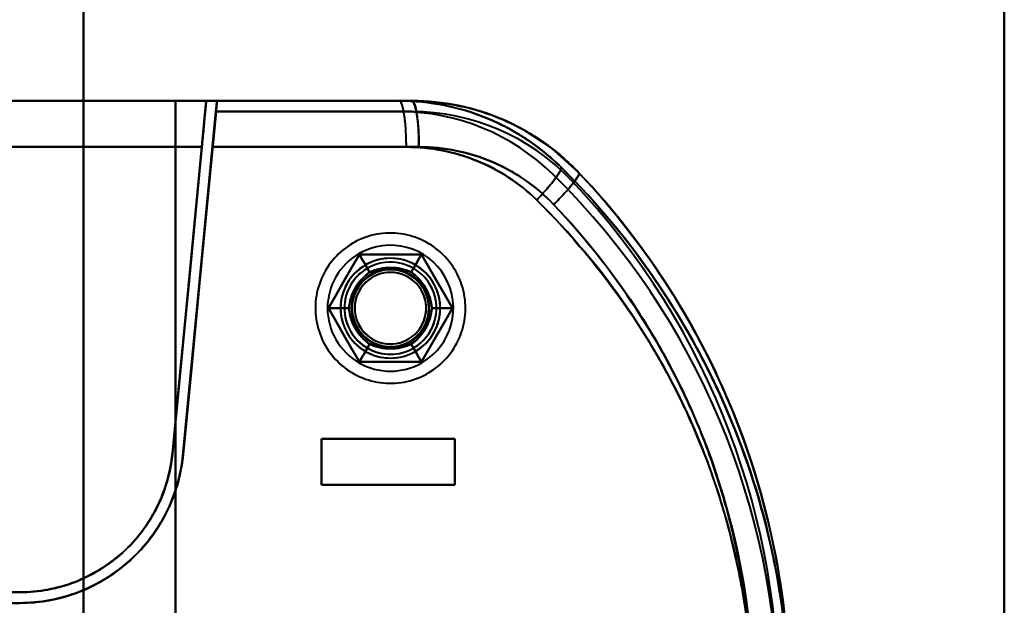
# Model space of a CAD drawing. Header units: millimetres. Extents: x -1041 to 1388, y -120 to 1250.
# Tile 54 of 85: x -247 to -182, y 710 to 748. Entities that reach past the tile are written whole.
import ezdxf

# ---------------------------------------------------------------- set-up
doc = ezdxf.new("R2010")
doc.units = ezdxf.units.MM
doc.layers.add('G-IMPT', color=8, linetype='Continuous', lineweight=40)

# ---------------------------------------------------------------- blocks, each defined once
blk = doc.blocks.new('NEXA 400 CALQUES_dwg-748074-Droite')
at = {"layer": 'G-IMPT'}
for p, q in [((-267.305, 742.372), (-234.5, 742.372)), ((-234.5, 742.372), (-267.305, 742.372)), ((-267.305, 742.372), (-234.5, 742.372)), ((-234.5, 742.372), (-267.305, 742.372)), ((-221.105, 742.372), (-233.802, 742.372)), ((-221.105, 742.372), (-233.802, 742.372)), ((-233.802, 742.372), (-221.105, 742.372)), ((-233.797, 742.372), (-221.919, 742.372)), ((-233.797, 742.372), (-221.919, 742.372)), ((-221.919, 742.372), (-233.797, 742.372)), ((-267.221, 739.372), (-234.788, 739.372)), ((-234.788, 739.372), (-267.221, 739.372)), ((-267.221, 739.372), (-234.788, 739.372)), ((-234.788, 739.372), (-267.221, 739.372)), ((-220.643, 739.372), (-234.089, 739.372)), ((-234.089, 739.372), (-220.643, 739.372)), ((-221.463, 739.372), (-234.085, 739.372)), ((-234.085, 739.372), (-221.463, 739.372)), ((-227, 720.372), (-218.3, 720.372)), ((-218.3, 720.372), (-227, 720.372)), ((-227, 720.372), (-218.3, 720.372)), ((-218.3, 720.372), (-227, 720.372)), ((-218.3, 717.372), (-227, 717.372)), ((-227, 717.372), (-218.3, 717.372)), ((-218.3, 717.372), (-227, 717.372)), ((-227, 717.372), (-218.3, 717.372)), ((-246.657, 710.372), (-267.221, 710.372)), ((-246.657, 710.372), (-267.221, 710.372)), ((-267.221, 710.372), (-246.657, 710.372)), ((-246.657, 709.672), (-267.221, 709.672)), ((-267.221, 709.672), (-246.657, 709.672)), ((-246.657, 709.672), (-267.221, 709.672))]:
    blk.add_line(p, q, dxfattribs=at)
at = {"layer": 'G-IMPT', "flags": 128}
for points in [[(-242.5, 762.872), (-242.5, 732.872), (-242.5, 702.872), (-242.5, 672.872), (-242.5, 642.872)], [(-242.5, 762.872), (-242.5, 732.872), (-242.5, 702.872), (-242.5, 672.872), (-242.5, 642.872)], [(-242.5, 642.872), (-242.5, 672.872), (-242.5, 702.872), (-242.5, 732.872), (-242.5, 762.872)], [(-242.5, 642.872), (-242.5, 672.872), (-242.5, 702.872), (-242.5, 732.872), (-242.5, 762.872)], [(-242.5, 642.872), (-242.5, 672.872), (-242.5, 702.872), (-242.5, 732.872), (-242.5, 762.872)], [(-242.5, 762.872), (-242.5, 732.872), (-242.5, 702.872), (-242.5, 672.872), (-242.5, 642.872)], [(-242.5, 642.872), (-242.5, 672.872), (-242.5, 702.872), (-242.5, 732.872), (-242.5, 762.872)], [(-242.5, 762.872), (-242.5, 732.872), (-242.5, 702.872), (-242.5, 672.872), (-242.5, 642.872)], [(-182.5, 642.872), (-182.5, 672.872), (-182.5, 702.872), (-182.5, 732.872), (-182.5, 762.872)], [(-182.5, 642.872), (-182.5, 672.872), (-182.5, 702.872), (-182.5, 732.872), (-182.5, 762.872)], [(-182.5, 762.872), (-182.5, 732.872), (-182.5, 702.872), (-182.5, 672.872), (-182.5, 642.872)], [(-182.5, 762.872), (-182.5, 732.872), (-182.5, 702.872), (-182.5, 672.872), (-182.5, 642.872)], [(-182.5, 762.872), (-182.5, 732.872), (-182.5, 702.872), (-182.5, 672.872), (-182.5, 642.872)], [(-182.5, 642.872), (-182.5, 672.872), (-182.5, 702.872), (-182.5, 732.872), (-182.5, 762.872)], [(-182.5, 762.872), (-182.5, 732.872), (-182.5, 702.872), (-182.5, 672.872), (-182.5, 642.872)], [(-182.5, 642.872), (-182.5, 672.872), (-182.5, 702.872), (-182.5, 732.872), (-182.5, 762.872)], [(-267.305, 742.372), (-252.683, 742.372), (-238.101, 742.372), (-234.5, 742.372)], [(-234.5, 742.372), (-249.069, 742.372), (-263.682, 742.372), (-267.305, 742.372)], [(-242.5, 742.372), (-248.246, 742.372), (-253.992, 742.372), (-259.738, 742.372), (-265.485, 742.372)], [(-265.485, 742.372), (-259.738, 742.372), (-253.992, 742.372), (-248.246, 742.372), (-242.5, 742.372)], [(-265.485, 742.372), (-259.738, 742.372), (-253.992, 742.372), (-248.246, 742.372), (-242.5, 742.372)], [(-242.5, 742.372), (-248.246, 742.372), (-253.992, 742.372), (-259.738, 742.372), (-265.485, 742.372)], [(-236.5, 742.372), (-238, 742.372), (-239.5, 742.372), (-241, 742.372), (-242.5, 742.372)], [(-242.5, 742.372), (-242.5, 722.622), (-242.5, 702.872), (-242.5, 683.122), (-242.5, 663.372)], [(-242.5, 663.372), (-242.5, 683.122), (-242.5, 702.872), (-242.5, 722.622), (-242.5, 742.372)], [(-242.5, 742.372), (-241, 742.372), (-239.5, 742.372), (-238, 742.372), (-236.5, 742.372)], [(-242.5, 742.372), (-241, 742.372), (-239.5, 742.372), (-238, 742.372), (-236.5, 742.372)], [(-242.5, 663.372), (-242.5, 683.122), (-242.5, 702.872), (-242.5, 722.622), (-242.5, 742.372)], [(-242.5, 742.372), (-242.5, 722.622), (-242.5, 702.872), (-242.5, 683.122), (-242.5, 663.372)], [(-236.5, 742.372), (-238, 742.372), (-239.5, 742.372), (-241, 742.372), (-242.5, 742.372)], [(-234.5, 742.372), (-235.051, 736.634), (-235.601, 730.895), (-236.152, 725.156), (-236.703, 719.417)], [(-236.703, 719.417), (-236.152, 725.156), (-235.601, 730.895), (-235.051, 736.634), (-234.5, 742.372)], [(-236.703, 719.417), (-236.152, 725.156), (-235.601, 730.895), (-235.051, 736.634), (-234.5, 742.372)], [(-234.5, 742.372), (-235.051, 736.634), (-235.601, 730.895), (-236.152, 725.156), (-236.703, 719.417)], [(-236.5, 663.372), (-236.5, 683.122), (-236.5, 702.872), (-236.5, 722.622), (-236.5, 742.372)], [(-236.5, 663.372), (-236.5, 683.122), (-236.5, 702.872), (-236.5, 722.622), (-236.5, 742.372)], [(-236.5, 742.372), (-236.5, 722.622), (-236.5, 702.872), (-236.5, 683.122), (-236.5, 663.372)], [(-236.5, 742.372), (-232.855, 742.372), (-229.209, 742.372), (-225.564, 742.372), (-221.919, 742.372)], [(-221.919, 742.372), (-225.564, 742.372), (-229.209, 742.372), (-232.855, 742.372), (-236.5, 742.372)], [(-236.5, 742.372), (-236.5, 722.622), (-236.5, 702.872), (-236.5, 683.122), (-236.5, 663.372)], [(-236.5, 742.372), (-236.5, 722.622), (-236.5, 702.872), (-236.5, 683.122), (-236.5, 663.372)], [(-221.105, 742.372), (-224.954, 742.372), (-228.802, 742.372), (-232.651, 742.372), (-236.5, 742.372)], [(-236.5, 742.372), (-236.5, 722.622), (-236.5, 702.872), (-236.5, 683.122), (-236.5, 663.372)], [(-236.5, 663.372), (-236.5, 683.122), (-236.5, 702.872), (-236.5, 722.622), (-236.5, 742.372)], [(-236.5, 663.372), (-236.5, 683.122), (-236.5, 702.872), (-236.5, 722.622), (-236.5, 742.372)], [(-236.5, 742.372), (-232.651, 742.372), (-228.802, 742.372), (-224.954, 742.372), (-221.105, 742.372)], [(-234.5, 742.372), (-231.355, 742.372), (-228.209, 742.372), (-225.064, 742.372), (-221.919, 742.372)], [(-221.919, 742.372), (-225.064, 742.372), (-228.209, 742.372), (-231.355, 742.372), (-234.5, 742.372)], [(-221.105, 742.372), (-224.454, 742.372), (-227.802, 742.372), (-231.151, 742.372), (-234.5, 742.372)], [(-234.5, 742.372), (-231.151, 742.372), (-227.802, 742.372), (-224.454, 742.372), (-221.105, 742.372)], [(-233.869, 741.672), (-233.852, 741.847), (-233.835, 742.022), (-233.818, 742.197), (-233.802, 742.372)], [(-233.802, 742.372), (-233.818, 742.197), (-233.835, 742.022), (-233.852, 741.847), (-233.869, 741.672)], [(-233.797, 742.372), (-233.814, 742.197), (-233.83, 742.022), (-233.847, 741.847), (-233.864, 741.672)], [(-233.864, 741.672), (-233.847, 741.847), (-233.83, 742.022), (-233.814, 742.197), (-233.797, 742.372)], [(-233.802, 742.372), (-230.627, 742.372), (-227.453, 742.372), (-224.279, 742.372), (-221.105, 742.372)], [(-221.105, 742.372), (-224.279, 742.372), (-227.453, 742.372), (-230.627, 742.372), (-233.802, 742.372)], [(-233.797, 742.372), (-230.827, 742.372), (-227.858, 742.372), (-224.888, 742.372), (-221.919, 742.372)], [(-221.919, 742.372), (-224.888, 742.372), (-227.858, 742.372), (-230.827, 742.372), (-233.797, 742.372)], [(-221.105, 742.372), (-218.715, 742.177), (-217.766, 741.991)], [(-233.869, 741.672), (-234.412, 736.013), (-234.955, 730.353), (-235.498, 724.694), (-236.041, 719.034)], [(-236.041, 719.034), (-235.498, 724.694), (-234.955, 730.353), (-234.412, 736.013), (-233.869, 741.672)], [(-236.006, 719.35), (-235.47, 724.931), (-234.935, 730.511), (-234.399, 736.092), (-233.864, 741.672)], [(-233.864, 741.672), (-234.399, 736.092), (-234.935, 730.511), (-235.47, 724.931), (-236.006, 719.35)], [(-221.105, 741.672), (-224.296, 741.672), (-227.487, 741.672), (-230.678, 741.672), (-233.869, 741.672)], [(-233.869, 741.672), (-230.678, 741.672), (-227.487, 741.672), (-224.296, 741.672), (-221.105, 741.672)], [(-221.105, 741.672), (-224.296, 741.672), (-227.487, 741.672), (-230.678, 741.672), (-233.869, 741.672)], [(-233.869, 741.672), (-230.678, 741.672), (-227.487, 741.672), (-224.296, 741.672), (-221.105, 741.672)], [(-233.864, 741.672), (-230.878, 741.672), (-227.891, 741.672), (-224.905, 741.672), (-221.919, 741.672)], [(-233.864, 741.672), (-230.878, 741.672), (-227.891, 741.672), (-224.905, 741.672), (-221.919, 741.672)], [(-221.919, 741.672), (-224.905, 741.672), (-227.891, 741.672), (-230.878, 741.672), (-233.864, 741.672)], [(-221.919, 741.672), (-224.905, 741.672), (-227.891, 741.672), (-230.878, 741.672), (-233.864, 741.672)], [(-210.221, 737.694), (-212.019, 739.306), (-213.793, 740.471)], [(-234.788, 739.372), (-235.266, 734.385), (-235.745, 729.396), (-236.224, 724.407), (-236.703, 719.417)], [(-236.703, 719.417), (-236.224, 724.407), (-235.745, 729.396), (-235.266, 734.385), (-234.788, 739.372)], [(-236.703, 719.417), (-236.224, 724.407), (-235.745, 729.396), (-235.266, 734.385), (-234.788, 739.372)], [(-234.788, 739.372), (-235.266, 734.385), (-235.745, 729.396), (-236.224, 724.407), (-236.703, 719.417)], [(-236.041, 719.034), (-235.553, 724.12), (-235.065, 729.205), (-234.577, 734.289), (-234.089, 739.372)], [(-234.089, 739.372), (-234.577, 734.289), (-235.065, 729.205), (-235.553, 724.12), (-236.041, 719.034)], [(-236.006, 719.35), (-235.526, 724.357), (-235.045, 729.363), (-234.565, 734.368), (-234.085, 739.372)], [(-234.085, 739.372), (-234.565, 734.368), (-235.045, 729.363), (-235.526, 724.357), (-236.006, 719.35)], [(-220.055, 724.637), (-219.887, 724.738), (-219.724, 724.846), (-219.565, 724.96), (-219.411, 725.081), (-219.262, 725.207), (-219.118, 725.34), (-218.98, 725.478), (-218.847, 725.621), (-218.72, 725.77), (-218.599, 725.924), (-218.484, 726.082), (-218.375, 726.245), (-218.274, 726.412), (-218.179, 726.583), (-218.09, 726.757), (-218.009, 726.936), (-217.936, 727.117), (-217.869, 727.301), (-217.81, 727.487), (-217.758, 727.676), (-217.714, 727.866), (-217.678, 728.058), (-217.649, 728.252), (-217.628, 728.446), (-217.615, 728.642), (-217.61, 728.837), (-217.612, 729.033), (-217.623, 729.228), (-217.641, 729.423), (-217.667, 729.617), (-217.7, 729.809), (-217.741, 730.001), (-217.79, 730.19), (-217.847, 730.377), (-217.911, 730.562), (-217.982, 730.744), (-218.061, 730.923), (-218.146, 731.099), (-218.239, 731.272), (-218.338, 731.44), (-218.444, 731.605), (-218.556, 731.765), (-218.675, 731.92), (-218.8, 732.07), (-218.931, 732.216), (-219.068, 732.356), (-219.21, 732.49), (-219.357, 732.619), (-219.509, 732.742), (-219.666, 732.858), (-219.828, 732.968), (-219.994, 733.072), (-220.164, 733.169), (-220.338, 733.259), (-220.515, 733.342), (-220.695, 733.417), (-220.878, 733.486), (-221.064, 733.547), (-221.252, 733.601), (-221.442, 733.647), (-221.634, 733.685), (-221.827, 733.716), (-222.022, 733.739), (-222.217, 733.755), (-222.412, 733.762), (-222.608, 733.762), (-222.803, 733.753), (-222.998, 733.737), (-223.192, 733.714), (-223.385, 733.682), (-223.577, 733.643), (-223.767, 733.596), (-223.955, 733.541), (-224.14, 733.479), (-224.323, 733.41), (-224.503, 733.334), (-224.68, 733.25), (-224.853, 733.159), (-224.945, 733.108)], [(-220.055, 724.637), (-219.887, 724.738), (-219.724, 724.846), (-219.565, 724.96), (-219.411, 725.081), (-219.262, 725.207), (-219.118, 725.34), (-218.98, 725.478), (-218.847, 725.621), (-218.72, 725.77), (-218.599, 725.924), (-218.484, 726.082), (-218.375, 726.245), (-218.274, 726.412), (-218.179, 726.583), (-218.09, 726.757), (-218.009, 726.936), (-217.936, 727.117), (-217.869, 727.301), (-217.81, 727.487), (-217.758, 727.676), (-217.714, 727.866), (-217.678, 728.058), (-217.649, 728.252), (-217.628, 728.446), (-217.615, 728.642), (-217.61, 728.837), (-217.612, 729.033), (-217.623, 729.228), (-217.641, 729.423), (-217.667, 729.617), (-217.7, 729.809), (-217.741, 730.001), (-217.79, 730.19), (-217.847, 730.377), (-217.911, 730.562), (-217.982, 730.744), (-218.061, 730.923), (-218.146, 731.099), (-218.239, 731.272), (-218.338, 731.44), (-218.444, 731.605), (-218.556, 731.765), (-218.675, 731.92), (-218.8, 732.07), (-218.931, 732.216), (-219.068, 732.356), (-219.21, 732.49), (-219.357, 732.619), (-219.509, 732.742), (-219.666, 732.858), (-219.828, 732.968), (-219.994, 733.072), (-220.164, 733.169), (-220.338, 733.259), (-220.515, 733.342), (-220.695, 733.417), (-220.878, 733.486), (-221.064, 733.547), (-221.252, 733.601), (-221.442, 733.647), (-221.634, 733.685), (-221.827, 733.716), (-222.022, 733.739), (-222.217, 733.755), (-222.412, 733.762), (-222.608, 733.762), (-222.803, 733.753), (-222.998, 733.737), (-223.192, 733.714), (-223.385, 733.682), (-223.577, 733.643), (-223.767, 733.596), (-223.955, 733.541), (-224.14, 733.479), (-224.323, 733.41), (-224.503, 733.334), (-224.68, 733.25), (-224.853, 733.159), (-224.945, 733.108)], [(-224.945, 733.108), (-225.113, 733.006), (-225.276, 732.899), (-225.435, 732.784), (-225.589, 732.664), (-225.738, 732.537), (-225.882, 732.405), (-226.02, 732.267), (-226.153, 732.123), (-226.28, 731.975), (-226.401, 731.821), (-226.516, 731.663), (-226.625, 731.5), (-226.726, 731.333), (-226.821, 731.162), (-226.91, 730.987), (-226.991, 730.809), (-227.064, 730.628), (-227.131, 730.444), (-227.19, 730.258), (-227.242, 730.069), (-227.286, 729.878), (-227.322, 729.686), (-227.351, 729.493), (-227.372, 729.298), (-227.385, 729.103), (-227.39, 728.908), (-227.388, 728.712), (-227.377, 728.517), (-227.359, 728.322), (-227.333, 728.128), (-227.3, 727.935), (-227.259, 727.744), (-227.21, 727.555), (-227.153, 727.367), (-227.089, 727.183), (-227.018, 727), (-226.939, 726.821), (-226.854, 726.645), (-226.761, 726.473), (-226.662, 726.304), (-226.556, 726.14), (-226.444, 725.98), (-226.325, 725.825), (-226.2, 725.674), (-226.069, 725.529), (-225.932, 725.389), (-225.79, 725.254), (-225.643, 725.126), (-225.491, 725.003), (-225.334, 724.886), (-225.172, 724.776), (-225.006, 724.673), (-224.836, 724.576), (-224.662, 724.486), (-224.485, 724.403), (-224.305, 724.327), (-224.122, 724.259), (-223.936, 724.197), (-223.748, 724.144), (-223.558, 724.098), (-223.366, 724.059), (-223.173, 724.028), (-222.978, 724.005), (-222.783, 723.99), (-222.588, 723.983), (-222.392, 723.983), (-222.197, 723.991), (-222.002, 724.007), (-221.808, 724.031), (-221.615, 724.063), (-221.423, 724.102), (-221.233, 724.149), (-221.045, 724.203), (-220.86, 724.265), (-220.677, 724.334), (-220.497, 724.411), (-220.32, 724.495), (-220.147, 724.585), (-220.055, 724.637)], [(-224.945, 733.108), (-225.113, 733.006), (-225.276, 732.899), (-225.435, 732.784), (-225.589, 732.664), (-225.738, 732.537), (-225.882, 732.405), (-226.02, 732.267), (-226.153, 732.123), (-226.28, 731.975), (-226.401, 731.821), (-226.516, 731.663), (-226.625, 731.5), (-226.726, 731.333), (-226.821, 731.162), (-226.91, 730.987), (-226.991, 730.809), (-227.064, 730.628), (-227.131, 730.444), (-227.19, 730.258), (-227.242, 730.069), (-227.286, 729.878), (-227.322, 729.686), (-227.351, 729.493), (-227.372, 729.298), (-227.385, 729.103), (-227.39, 728.908), (-227.388, 728.712), (-227.377, 728.517), (-227.359, 728.322), (-227.333, 728.128), (-227.3, 727.935), (-227.259, 727.744), (-227.21, 727.555), (-227.153, 727.367), (-227.089, 727.183), (-227.018, 727), (-226.939, 726.821), (-226.854, 726.645), (-226.761, 726.473), (-226.662, 726.304), (-226.556, 726.14), (-226.444, 725.98), (-226.325, 725.825), (-226.2, 725.674), (-226.069, 725.529), (-225.932, 725.389), (-225.79, 725.254), (-225.643, 725.126), (-225.491, 725.003), (-225.334, 724.886), (-225.172, 724.776), (-225.006, 724.673), (-224.836, 724.576), (-224.662, 724.486), (-224.485, 724.403), (-224.305, 724.327), (-224.122, 724.259), (-223.936, 724.197), (-223.748, 724.144), (-223.558, 724.098), (-223.366, 724.059), (-223.173, 724.028), (-222.978, 724.005), (-222.783, 723.99), (-222.588, 723.983), (-222.392, 723.983), (-222.197, 723.991), (-222.002, 724.007), (-221.808, 724.031), (-221.615, 724.063), (-221.423, 724.102), (-221.233, 724.149), (-221.045, 724.203), (-220.86, 724.265), (-220.677, 724.334), (-220.497, 724.411), (-220.32, 724.495), (-220.147, 724.585), (-220.055, 724.637)], [(-224.521, 732.372), (-225.026, 731.497), (-225.531, 730.622), (-226.036, 729.747), (-226.541, 728.872)], [(-226.541, 728.872), (-226.036, 729.747), (-225.531, 730.622), (-225.026, 731.497), (-224.521, 732.372)], [(-224.521, 732.372), (-225.026, 731.497), (-225.531, 730.622), (-226.036, 729.747), (-226.541, 728.872)], [(-224.521, 732.372), (-225.026, 731.497), (-225.531, 730.622), (-226.036, 729.747), (-226.541, 728.872)], [(-226.541, 728.872), (-226.036, 729.747), (-225.531, 730.622), (-225.026, 731.497), (-224.521, 732.372)], [(-226.541, 728.872), (-226.036, 729.747), (-225.531, 730.622), (-225.026, 731.497), (-224.521, 732.372)], [(-226.541, 728.872), (-226.036, 729.747), (-225.531, 730.622), (-225.026, 731.497), (-224.521, 732.372)], [(-224.521, 732.372), (-225.026, 731.497), (-225.531, 730.622), (-226.036, 729.747), (-226.541, 728.872)], [(-226.541, 728.872), (-226.036, 729.747), (-225.531, 730.622), (-225.026, 731.497), (-224.521, 732.372)], [(-226.541, 728.872), (-226.036, 729.747), (-225.531, 730.622), (-225.026, 731.497), (-224.521, 732.372)], [(-224.521, 732.372), (-225.026, 731.497), (-225.531, 730.622), (-226.036, 729.747), (-226.541, 728.872)], [(-224.521, 732.372), (-225.026, 731.497), (-225.531, 730.622), (-226.036, 729.747), (-226.541, 728.872)], [(-220.479, 732.372), (-221.49, 732.372), (-222.5, 732.372), (-223.51, 732.372), (-224.521, 732.372)], [(-224.521, 732.372), (-224.354, 732.084), (-224.188, 731.795), (-224.021, 731.507), (-223.855, 731.218)], [(-223.855, 731.218), (-224.021, 731.507), (-224.188, 731.795), (-224.354, 732.084), (-224.521, 732.372)], [(-224.521, 732.372), (-223.51, 732.372), (-222.5, 732.372), (-221.49, 732.372), (-220.479, 732.372)], [(-220.479, 732.372), (-221.49, 732.372), (-222.5, 732.372), (-223.51, 732.372), (-224.521, 732.372)], [(-220.479, 732.372), (-221.49, 732.372), (-222.5, 732.372), (-223.51, 732.372), (-224.521, 732.372)], [(-224.521, 732.372), (-223.51, 732.372), (-222.5, 732.372), (-221.49, 732.372), (-220.479, 732.372)], [(-224.521, 732.372), (-224.354, 732.084), (-224.188, 731.795), (-224.021, 731.507), (-223.855, 731.218)], [(-223.855, 731.218), (-224.021, 731.507), (-224.188, 731.795), (-224.354, 732.084), (-224.521, 732.372)], [(-224.521, 732.372), (-223.51, 732.372), (-222.5, 732.372), (-221.49, 732.372), (-220.479, 732.372)], [(-224.521, 732.372), (-223.51, 732.372), (-222.5, 732.372), (-221.49, 732.372), (-220.479, 732.372)], [(-220.479, 732.372), (-221.49, 732.372), (-222.5, 732.372), (-223.51, 732.372), (-224.521, 732.372)], [(-224.521, 732.372), (-223.51, 732.372), (-222.5, 732.372), (-221.49, 732.372), (-220.479, 732.372)], [(-224.521, 732.372), (-223.51, 732.372), (-222.5, 732.372), (-221.49, 732.372), (-220.479, 732.372)], [(-220.479, 732.372), (-221.49, 732.372), (-222.5, 732.372), (-223.51, 732.372), (-224.521, 732.372)], [(-220.479, 732.372), (-221.49, 732.372), (-222.5, 732.372), (-223.51, 732.372), (-224.521, 732.372)], [(-220.479, 732.372), (-220.646, 732.084), (-220.812, 731.795), (-220.979, 731.507), (-221.145, 731.218)], [(-221.145, 731.218), (-220.979, 731.507), (-220.812, 731.795), (-220.646, 732.084), (-220.479, 732.372)], [(-220.479, 732.372), (-220.646, 732.084), (-220.812, 731.795), (-220.979, 731.507), (-221.145, 731.218)], [(-221.145, 731.218), (-220.979, 731.507), (-220.812, 731.795), (-220.646, 732.084), (-220.479, 732.372)], [(-218.459, 728.872), (-218.964, 729.747), (-219.469, 730.622), (-219.974, 731.497), (-220.479, 732.372)], [(-220.479, 732.372), (-219.974, 731.497), (-219.469, 730.622), (-218.964, 729.747), (-218.459, 728.872)], [(-218.459, 728.872), (-218.964, 729.747), (-219.469, 730.622), (-219.974, 731.497), (-220.479, 732.372)], [(-218.459, 728.872), (-218.964, 729.747), (-219.469, 730.622), (-219.974, 731.497), (-220.479, 732.372)], [(-220.479, 732.372), (-219.974, 731.497), (-219.469, 730.622), (-218.964, 729.747), (-218.459, 728.872)], [(-220.479, 732.372), (-219.974, 731.497), (-219.469, 730.622), (-218.964, 729.747), (-218.459, 728.872)], [(-220.479, 732.372), (-219.974, 731.497), (-219.469, 730.622), (-218.964, 729.747), (-218.459, 728.872)], [(-218.459, 728.872), (-218.964, 729.747), (-219.469, 730.622), (-219.974, 731.497), (-220.479, 732.372)], [(-220.479, 732.372), (-219.974, 731.497), (-219.469, 730.622), (-218.964, 729.747), (-218.459, 728.872)], [(-220.479, 732.372), (-219.974, 731.497), (-219.469, 730.622), (-218.964, 729.747), (-218.459, 728.872)], [(-218.459, 728.872), (-218.964, 729.747), (-219.469, 730.622), (-219.974, 731.497), (-220.479, 732.372)], [(-218.459, 728.872), (-218.964, 729.747), (-219.469, 730.622), (-219.974, 731.497), (-220.479, 732.372)], [(-226.541, 728.872), (-226.208, 728.872), (-225.875, 728.872), (-225.542, 728.872), (-225.209, 728.872)], [(-225.209, 728.872), (-225.542, 728.872), (-225.875, 728.872), (-226.208, 728.872), (-226.541, 728.872)], [(-226.541, 728.872), (-226.036, 727.997), (-225.531, 727.122), (-225.026, 726.247), (-224.521, 725.372)], [(-224.521, 725.372), (-225.026, 726.247), (-225.531, 727.122), (-226.036, 727.997), (-226.541, 728.872)], [(-226.541, 728.872), (-226.036, 727.997), (-225.531, 727.122), (-225.026, 726.247), (-224.521, 725.372)], [(-226.541, 728.872), (-226.036, 727.997), (-225.531, 727.122), (-225.026, 726.247), (-224.521, 725.372)], [(-224.521, 725.372), (-225.026, 726.247), (-225.531, 727.122), (-226.036, 727.997), (-226.541, 728.872)], [(-225.209, 728.872), (-225.542, 728.872), (-225.875, 728.872), (-226.208, 728.872), (-226.541, 728.872)], [(-224.521, 725.372), (-225.026, 726.247), (-225.531, 727.122), (-226.036, 727.997), (-226.541, 728.872)], [(-226.541, 728.872), (-226.208, 728.872), (-225.875, 728.872), (-225.542, 728.872), (-225.209, 728.872)], [(-224.521, 725.372), (-225.026, 726.247), (-225.531, 727.122), (-226.036, 727.997), (-226.541, 728.872)], [(-226.541, 728.872), (-226.036, 727.997), (-225.531, 727.122), (-225.026, 726.247), (-224.521, 725.372)], [(-224.521, 725.372), (-225.026, 726.247), (-225.531, 727.122), (-226.036, 727.997), (-226.541, 728.872)], [(-224.521, 725.372), (-225.026, 726.247), (-225.531, 727.122), (-226.036, 727.997), (-226.541, 728.872)], [(-226.541, 728.872), (-226.036, 727.997), (-225.531, 727.122), (-225.026, 726.247), (-224.521, 725.372)], [(-226.541, 728.872), (-226.036, 727.997), (-225.531, 727.122), (-225.026, 726.247), (-224.521, 725.372)], [(-220.479, 725.372), (-219.974, 726.247), (-219.469, 727.122), (-218.964, 727.997), (-218.459, 728.872)], [(-218.459, 728.872), (-218.964, 727.997), (-219.469, 727.122), (-219.974, 726.247), (-220.479, 725.372)], [(-220.479, 725.372), (-219.974, 726.247), (-219.469, 727.122), (-218.964, 727.997), (-218.459, 728.872)], [(-220.479, 725.372), (-219.974, 726.247), (-219.469, 727.122), (-218.964, 727.997), (-218.459, 728.872)], [(-218.459, 728.872), (-218.964, 727.997), (-219.469, 727.122), (-219.974, 726.247), (-220.479, 725.372)], [(-218.459, 728.872), (-218.964, 727.997), (-219.469, 727.122), (-219.974, 726.247), (-220.479, 725.372)], [(-218.459, 728.872), (-218.964, 727.997), (-219.469, 727.122), (-219.974, 726.247), (-220.479, 725.372)], [(-220.479, 725.372), (-219.974, 726.247), (-219.469, 727.122), (-218.964, 727.997), (-218.459, 728.872)], [(-218.459, 728.872), (-218.964, 727.997), (-219.469, 727.122), (-219.974, 726.247), (-220.479, 725.372)], [(-218.459, 728.872), (-218.964, 727.997), (-219.469, 727.122), (-219.974, 726.247), (-220.479, 725.372)], [(-220.479, 725.372), (-219.974, 726.247), (-219.469, 727.122), (-218.964, 727.997), (-218.459, 728.872)], [(-220.479, 725.372), (-219.974, 726.247), (-219.469, 727.122), (-218.964, 727.997), (-218.459, 728.872)], [(-218.459, 728.872), (-218.792, 728.872), (-219.125, 728.872), (-219.458, 728.872), (-219.791, 728.872)], [(-219.791, 728.872), (-219.458, 728.872), (-219.125, 728.872), (-218.792, 728.872), (-218.459, 728.872)], [(-218.459, 728.872), (-218.792, 728.872), (-219.125, 728.872), (-219.458, 728.872), (-219.791, 728.872)], [(-219.791, 728.872), (-219.458, 728.872), (-219.125, 728.872), (-218.792, 728.872), (-218.459, 728.872)], [(-223.855, 726.526), (-224.021, 726.238), (-224.188, 725.949), (-224.354, 725.661), (-224.521, 725.372)], [(-224.521, 725.372), (-224.354, 725.661), (-224.188, 725.949), (-224.021, 726.238), (-223.855, 726.526)], [(-224.521, 725.372), (-224.354, 725.661), (-224.188, 725.949), (-224.021, 726.238), (-223.855, 726.526)], [(-223.855, 726.526), (-224.021, 726.238), (-224.188, 725.949), (-224.354, 725.661), (-224.521, 725.372)], [(-220.479, 725.372), (-220.646, 725.661), (-220.812, 725.949), (-220.979, 726.238), (-221.145, 726.526)], [(-221.145, 726.526), (-220.979, 726.238), (-220.812, 725.949), (-220.646, 725.661), (-220.479, 725.372)], [(-220.479, 725.372), (-220.646, 725.661), (-220.812, 725.949), (-220.979, 726.238), (-221.145, 726.526)], [(-221.145, 726.526), (-220.979, 726.238), (-220.812, 725.949), (-220.646, 725.661), (-220.479, 725.372)], [(-224.521, 725.372), (-223.51, 725.372), (-222.5, 725.372), (-221.49, 725.372), (-220.479, 725.372)], [(-220.479, 725.372), (-221.49, 725.372), (-222.5, 725.372), (-223.51, 725.372), (-224.521, 725.372)], [(-224.521, 725.372), (-223.51, 725.372), (-222.5, 725.372), (-221.49, 725.372), (-220.479, 725.372)], [(-224.521, 725.372), (-223.51, 725.372), (-222.5, 725.372), (-221.49, 725.372), (-220.479, 725.372)], [(-220.479, 725.372), (-221.49, 725.372), (-222.5, 725.372), (-223.51, 725.372), (-224.521, 725.372)], [(-220.479, 725.372), (-221.49, 725.372), (-222.5, 725.372), (-223.51, 725.372), (-224.521, 725.372)], [(-220.479, 725.372), (-221.49, 725.372), (-222.5, 725.372), (-223.51, 725.372), (-224.521, 725.372)], [(-224.521, 725.372), (-223.51, 725.372), (-222.5, 725.372), (-221.49, 725.372), (-220.479, 725.372)], [(-220.479, 725.372), (-221.49, 725.372), (-222.5, 725.372), (-223.51, 725.372), (-224.521, 725.372)], [(-220.479, 725.372), (-221.49, 725.372), (-222.5, 725.372), (-223.51, 725.372), (-224.521, 725.372)], [(-224.521, 725.372), (-223.51, 725.372), (-222.5, 725.372), (-221.49, 725.372), (-220.479, 725.372)], [(-224.521, 725.372), (-223.51, 725.372), (-222.5, 725.372), (-221.49, 725.372), (-220.479, 725.372)], [(-227, 717.372), (-227, 718.122), (-227, 718.872), (-227, 719.622), (-227, 720.372)], [(-227, 720.372), (-224.825, 720.372), (-222.65, 720.372), (-220.475, 720.372), (-218.3, 720.372)], [(-227, 717.372), (-227, 718.122), (-227, 718.872), (-227, 719.622), (-227, 720.372)], [(-227, 720.372), (-227, 719.622), (-227, 718.872), (-227, 718.122), (-227, 717.372)], [(-218.3, 720.372), (-220.475, 720.372), (-222.65, 720.372), (-224.825, 720.372), (-227, 720.372)], [(-227, 720.372), (-227, 719.622), (-227, 718.872), (-227, 718.122), (-227, 717.372)], [(-218.3, 720.372), (-220.475, 720.372), (-222.65, 720.372), (-224.825, 720.372), (-227, 720.372)], [(-227, 720.372), (-227, 719.622), (-227, 718.872), (-227, 718.122), (-227, 717.372)], [(-227, 720.372), (-224.825, 720.372), (-222.65, 720.372), (-220.475, 720.372), (-218.3, 720.372)], [(-227, 720.372), (-227, 719.622), (-227, 718.872), (-227, 718.122), (-227, 717.372)], [(-227, 717.372), (-227, 718.122), (-227, 718.872), (-227, 719.622), (-227, 720.372)], [(-227, 717.372), (-227, 718.122), (-227, 718.872), (-227, 719.622), (-227, 720.372)], [(-218.3, 720.372), (-218.3, 719.622), (-218.3, 718.872), (-218.3, 718.122), (-218.3, 717.372)], [(-218.3, 720.372), (-218.3, 719.622), (-218.3, 718.872), (-218.3, 718.122), (-218.3, 717.372)], [(-218.3, 717.372), (-218.3, 718.122), (-218.3, 718.872), (-218.3, 719.622), (-218.3, 720.372)], [(-218.3, 717.372), (-218.3, 718.122), (-218.3, 718.872), (-218.3, 719.622), (-218.3, 720.372)], [(-218.3, 717.372), (-218.3, 718.122), (-218.3, 718.872), (-218.3, 719.622), (-218.3, 720.372)], [(-218.3, 717.372), (-218.3, 718.122), (-218.3, 718.872), (-218.3, 719.622), (-218.3, 720.372)], [(-218.3, 720.372), (-218.3, 719.622), (-218.3, 718.872), (-218.3, 718.122), (-218.3, 717.372)], [(-218.3, 720.372), (-218.3, 719.622), (-218.3, 718.872), (-218.3, 718.122), (-218.3, 717.372)], [(-218.3, 717.372), (-220.475, 717.372), (-222.65, 717.372), (-224.825, 717.372), (-227, 717.372)], [(-227, 717.372), (-224.825, 717.372), (-222.65, 717.372), (-220.475, 717.372), (-218.3, 717.372)], [(-227, 717.372), (-224.825, 717.372), (-222.65, 717.372), (-220.475, 717.372), (-218.3, 717.372)], [(-218.3, 717.372), (-220.475, 717.372), (-222.65, 717.372), (-224.825, 717.372), (-227, 717.372)], [(-246.657, 710.372), (-250.659, 710.372), (-254.661, 710.372), (-258.663, 710.372), (-262.665, 710.372)], [(-262.665, 710.372), (-258.663, 710.372), (-254.661, 710.372), (-250.659, 710.372), (-246.657, 710.372)], [(-246.657, 710.372), (-250.659, 710.372), (-254.661, 710.372), (-258.663, 710.372), (-262.665, 710.372)], [(-262.665, 710.372), (-258.663, 710.372), (-254.661, 710.372), (-250.659, 710.372), (-246.657, 710.372)], [(-262.665, 709.672), (-258.663, 709.672), (-254.661, 709.672), (-250.659, 709.672), (-246.657, 709.672)], [(-246.657, 709.672), (-250.659, 709.672), (-254.661, 709.672), (-258.663, 709.672), (-262.665, 709.672)], [(-262.665, 709.672), (-258.663, 709.672), (-254.661, 709.672), (-250.659, 709.672), (-246.657, 709.672)], [(-246.657, 709.672), (-250.659, 709.672), (-254.661, 709.672), (-258.663, 709.672), (-262.665, 709.672)]]:
    blk.add_lwpolyline(points, dxfattribs=at)
at = {"layer": 'G-IMPT'}
for centre, radius, start, end in [((-221.919, 727.372), 15, 45.38635, 90), ((-221.919, 727.372), 15, 45.38635, 90), ((-221.919, 727.372), 15, 45.38635, 90), ((-221.919, 727.372), 15, 45.38635, 90), ((-221.919, 727.372), 15, 45.38635, 90), ((-221.919, 727.372), 15, 45.38635, 90), ((-221.105, 727.372), 15, 43.48315, 90), ((-221.105, 727.372), 15, 43.48315, 90), ((-221.105, 727.372), 15, 43.48315, 90), ((-221.105, 727.372), 15, 43.48315, 90), ((-221.105, 727.372), 15, 43.48315, 90), ((-221.105, 727.372), 15, 43.48315, 90), ((-221.919, 727.372), 14.3, 45.38635, 90), ((-221.919, 727.372), 14.3, 45.38635, 90), ((-221.919, 727.372), 14.3, 45.38635, 90), ((-221.919, 727.372), 14.3, 45.38635, 90), ((-221.105, 727.372), 14.3, 43.48315, 90), ((-221.105, 727.372), 14.3, 43.48315, 90), ((-221.105, 727.372), 14.3, 43.48315, 90), ((-221.105, 727.372), 14.3, 43.48315, 90), ((-246.5, 702.457), 50, 316.51685, 45.38635), ((-246.5, 702.457), 50, 316.51685, 45.38635), ((-246.5, 702.457), 50, 316.51685, 45.38635), ((-246.5, 702.457), 50, 316.51685, 45.38635), ((-246.5, 702.457), 50, 316.51685, 45.38635), ((-246.5, 702.457), 50, 316.51685, 45.38635), ((-246.5, 702.457), 49.3, 316.51685, 45.38635), ((-246.5, 702.457), 49.3, 316.51685, 45.38635), ((-246.5, 702.457), 49.3, 316.51685, 45.38635), ((-246.5, 702.457), 49.3, 316.51685, 45.38635), ((-246.5, 703.287), 49.3, 314.61365, 43.48315), ((-246.5, 703.287), 49.3, 314.61365, 43.48315), ((-246.5, 703.287), 49.3, 314.61365, 43.48315), ((-246.5, 703.287), 49.3, 314.61365, 43.48315), ((-246.5, 703.287), 50, 314.61365, 43.48315), ((-246.5, 703.287), 50, 314.61365, 43.48315), ((-246.5, 703.287), 50, 314.61365, 43.48315), ((-246.5, 703.287), 50, 314.61365, 43.48315), ((-246.5, 703.287), 50, 314.61365, 43.48315), ((-246.5, 703.287), 50, 314.61365, 43.48315), ((-222.5, 728.872), 4.1, 30, 120), ((-222.5, 728.872), 4.1, 30, 120), ((-222.5, 728.872), 4.1, 30, 120), ((-222.5, 728.872), 4.1, 30, 120), ((-222.5, 728.872), 4.1, 120, 300), ((-222.5, 728.872), 4.1, 120, 300), ((-222.5, 728.872), 4.1, 120, 300), ((-222.5, 728.872), 4.1, 120, 300), ((-222.5, 728.872), 3.25, 30, 210), ((-222.5, 728.872), 3.25, 0, 180), ((-222.5, 728.872), 3.25, 0, 180), ((-222.5, 728.872), 3.25, 30, 210), ((-222.5, 728.872), 3.25, 30, 120), ((-222.5, 728.872), 3.25, 0, 120), ((-222.5, 728.872), 3.25, 30, 120), ((-222.5, 728.872), 3.25, 300, 120), ((-222.5, 728.872), 3.25, 120, 300), ((-222.5, 728.872), 3.25, 120, 300), ((-222.5, 728.872), 3.25, 120, 180), ((-222.5, 728.872), 3.25, 120, 300), ((-222.5, 728.872), 3, 30, 210), ((-222.5, 728.872), 3, 30, 210), ((-222.5, 728.872), 3, 30, 210), ((-222.5, 728.872), 3, 30, 210), ((-222.5, 728.872), 3, 30, 210), ((-222.5, 728.872), 3, 120, 300), ((-222.5, 728.872), 3, 120, 210), ((-222.5, 728.872), 3, 120, 300), ((-222.5, 728.872), 3, 300, 120), ((-222.5, 728.872), 3, 30, 120), ((-222.5, 728.872), 3, 300, 120), ((-222.5, 728.872), 2.548, 300, 120), ((-222.5, 728.872), 2.548, 300, 120), ((-222.5, 728.872), 2.548, 300, 120), ((-222.5, 728.872), 2.548, 300, 120), ((-222.5, 728.872), 2.548, 300, 120), ((-222.5, 728.872), 2.548, 300, 120), ((-222.5, 728.872), 2.548, 300, 120), ((-222.5, 728.872), 2.548, 300, 120), ((-222.5, 728.872), 2.548, 120, 300), ((-222.5, 728.872), 2.548, 120, 300), ((-222.5, 728.872), 2.548, 120, 300), ((-222.5, 728.872), 2.548, 120, 300), ((-222.5, 728.872), 2.548, 120, 300), ((-222.5, 728.872), 2.548, 120, 300), ((-222.5, 728.872), 2.548, 120, 300), ((-222.5, 728.872), 2.548, 120, 300), ((-222.5, 728.872), 2.5, 0, 180), ((-222.5, 728.872), 2.5, 360, 180), ((-222.5, 728.872), 2.5, 0, 180), ((-222.5, 728.872), 2.5, 0, 180), ((-222.5, 728.872), 2.5, 0, 180), ((-222.5, 728.872), 2.5, 0, 180), ((-222.5, 728.872), 2.5, 0, 180), ((-222.5, 728.872), 2.5, 0, 180), ((-222.5, 728.872), 2.33, 84.28402, 264.28402), ((-222.5, 728.872), 2.33, 84.28402, 264.28402), ((-222.5, 728.872), 2.33, 84.28402, 264.28402), ((-222.5, 728.872), 2.33, 84.28402, 264.28402), ((-222.5, 728.872), 2.33, 335.71598, 155.71598), ((-222.5, 728.872), 2.33, 335.71598, 155.71598), ((-222.5, 728.872), 2.33, 335.71598, 155.71598), ((-222.5, 728.872), 2.33, 335.71598, 155.71598), ((-222.5, 728.872), 2.33, 264.28402, 84.28402), ((-222.5, 728.872), 2.33, 264.28402, 84.28402), ((-222.5, 728.872), 2.33, 264.28402, 84.28402), ((-222.5, 728.872), 2.33, 264.28402, 84.28402), ((-222.5, 728.872), 4.1, 300, 30), ((-222.5, 728.872), 4.1, 300, 30), ((-222.5, 728.872), 4.1, 300, 30), ((-222.5, 728.872), 4.1, 300, 30), ((-222.5, 728.872), 3.25, 210, 30), ((-222.5, 728.872), 3.25, 210, 30), ((-222.5, 728.872), 3, 210, 30), ((-222.5, 728.872), 3, 210, 30), ((-222.5, 728.872), 3, 210, 30), ((-222.5, 728.872), 3, 210, 30), ((-222.5, 728.872), 3, 210, 30), ((-222.5, 728.872), 3, 300, 30), ((-222.5, 728.872), 3.25, 300, 30), ((-222.5, 728.872), 3.25, 300, 30), ((-222.5, 728.872), 2.33, 155.71598, 335.71598), ((-222.5, 728.872), 2.33, 155.71598, 335.71598), ((-222.5, 728.872), 2.33, 155.71598, 335.71598), ((-222.5, 728.872), 2.33, 155.71598, 335.71598), ((-222.5, 728.872), 3.25, 180, 0), ((-222.5, 728.872), 3.25, 180, 0), ((-222.5, 728.872), 3.25, 180, 300), ((-222.5, 728.872), 2.5, 180, 0), ((-222.5, 728.872), 2.5, 180, 0), ((-222.5, 728.872), 2.5, 180, 0), ((-222.5, 728.872), 2.5, 180, 0), ((-222.5, 728.872), 2.5, 180, 0), ((-222.5, 728.872), 2.5, 180, 0), ((-222.5, 728.872), 2.5, 180, 0), ((-222.5, 728.872), 2.5, 180, 0), ((-222.5, 728.872), 3.25, 300, 0), ((-222.5, 728.872), 3, 210, 300), ((-246.657, 720.372), 10, 270, 354.51878), ((-246.657, 720.372), 10, 270, 354.51878), ((-246.657, 720.372), 10, 270, 354.51878), ((-246.657, 720.372), 10, 270, 354.51878), ((-246.657, 720.372), 10.7, 270, 354.51878), ((-246.657, 720.372), 10.7, 270, 354.51878), ((-246.657, 720.372), 10.7, 270, 352.81669), ((-246.657, 720.372), 10.7, 270, 352.81669)]:
    blk.add_arc(centre, radius, start, end, dxfattribs=at)
for centre, ratio in [((-221.919, 739.372), 0.151868), ((-221.105, 739.372), 0.154092)]:
    blk.add_ellipse(centre, major_axis=(0, 3), ratio=ratio, start_param=4.712389, end_param=6.283185, dxfattribs=at)
for points in [[(-234.5, 742.372), (-234.503, 742.372), (-234.514, 742.216), (-234.579, 741.55), (-234.676, 740.553), (-234.748, 739.766), (-234.788, 739.372)], [(-234.788, 739.372), (-234.768, 739.579), (-234.73, 739.978), (-234.677, 740.527), (-234.627, 741.051), (-234.583, 741.509), (-234.547, 741.88), (-234.52, 742.164), (-234.504, 742.327), (-234.5, 742.369), (-234.5, 742.372)], [(-234.5, 742.372), (-234.5, 742.369), (-234.504, 742.327), (-234.52, 742.164), (-234.547, 741.88), (-234.583, 741.509), (-234.627, 741.051), (-234.677, 740.527), (-234.73, 739.978), (-234.768, 739.579), (-234.788, 739.372)], [(-234.788, 739.372), (-234.748, 739.766), (-234.676, 740.553), (-234.579, 741.55), (-234.514, 742.216), (-234.503, 742.372), (-234.5, 742.372)], [(-233.802, 742.372), (-233.804, 742.372), (-233.815, 742.216), (-233.88, 741.55), (-233.977, 740.554), (-234.049, 739.767), (-234.089, 739.372)], [(-234.089, 739.372), (-234.07, 739.579), (-234.031, 739.978), (-233.979, 740.527), (-233.928, 741.051), (-233.884, 741.509), (-233.849, 741.88), (-233.822, 742.164), (-233.806, 742.327), (-233.802, 742.369), (-233.802, 742.372)], [(-234.085, 739.372), (-234.044, 739.767), (-233.972, 740.554), (-233.876, 741.55), (-233.811, 742.216), (-233.8, 742.372), (-233.797, 742.372)], [(-233.797, 742.372), (-233.797, 742.369), (-233.801, 742.327), (-233.817, 742.164), (-233.844, 741.88), (-233.88, 741.509), (-233.924, 741.051), (-233.974, 740.527), (-234.027, 739.978), (-234.065, 739.579), (-234.085, 739.372)], [(-211.384, 738.05), (-212.076, 738.733), (-213.593, 739.964), (-216.194, 741.339), (-218.99, 742.18), (-220.942, 742.372), (-221.919, 742.372)], [(-221.463, 739.372), (-221.463, 739.726), (-221.486, 740.5), (-221.586, 741.561), (-221.747, 742.22), (-221.865, 742.372), (-221.919, 742.372)], [(-221.919, 742.372), (-220.943, 742.372), (-218.972, 742.176), (-216.2, 741.341), (-213.588, 739.96), (-212.084, 738.741), (-211.384, 738.05)], [(-221.105, 742.372), (-220.084, 742.372), (-218.048, 742.164), (-215.13, 741.242), (-212.474, 739.765), (-210.922, 738.434), (-210.221, 737.694)], [(-221.105, 742.372), (-221.05, 742.372), (-220.931, 742.22), (-220.768, 741.561), (-220.666, 740.5), (-220.643, 739.726), (-220.643, 739.372)], [(-210.221, 737.694), (-210.921, 738.432), (-212.491, 739.777), (-215.125, 741.241), (-218.048, 742.157), (-220.09, 742.372), (-221.105, 742.372)], [(-212.966, 735.915), (-214.1, 737.024), (-216.76, 738.757), (-219.892, 739.372), (-221.463, 739.372)], [(-221.463, 739.372), (-219.861, 739.366), (-216.774, 738.76), (-214.103, 737.022), (-212.966, 735.915)], [(-220.643, 739.372), (-219.01, 739.373), (-215.726, 738.702), (-212.998, 736.815), (-211.864, 735.63)], [(-211.864, 735.63), (-213.029, 736.836), (-215.726, 738.695), (-218.979, 739.366), (-220.643, 739.372)], [(-212.966, 735.915), (-212.739, 736.152), (-212.272, 736.664), (-211.689, 737.377), (-211.381, 737.866), (-211.354, 738.021), (-211.384, 738.05)], [(-211.384, 738.05), (-211.354, 738.021), (-211.381, 737.866), (-211.689, 737.377), (-212.272, 736.664), (-212.739, 736.152), (-212.966, 735.915)], [(-210.221, 668.05), (-205.777, 672.736), (-198.725, 683.854), (-195.233, 703.323), (-199.387, 722.678), (-206.799, 733.527), (-211.384, 738.05)], [(-211.864, 735.63), (-211.63, 735.859), (-211.149, 736.352), (-210.548, 737.039), (-210.226, 737.513), (-210.193, 737.665), (-210.221, 737.694)], [(-210.221, 737.694), (-210.193, 737.665), (-210.226, 737.513), (-210.548, 737.039), (-211.149, 736.352), (-211.63, 735.859), (-211.864, 735.63)], [(-210.221, 737.694), (-205.777, 733.009), (-198.725, 721.89), (-195.233, 702.422), (-199.387, 683.067), (-206.799, 672.218), (-211.384, 667.694)], [(-221.145, 731.218), (-221.579, 731.411), (-222.5, 731.604), (-223.421, 731.411), (-223.855, 731.218)], [(-223.855, 731.218), (-223.429, 731.41), (-222.5, 731.606), (-221.57, 731.41), (-221.145, 731.218)], [(-223.855, 731.218), (-223.421, 731.411), (-222.5, 731.604), (-221.579, 731.411), (-221.145, 731.218)], [(-221.145, 731.218), (-221.571, 731.41), (-222.5, 731.606), (-223.43, 731.41), (-223.855, 731.218)], [(-223.855, 731.218), (-224.238, 730.939), (-224.866, 730.239), (-225.159, 729.345), (-225.209, 728.872)], [(-225.209, 728.872), (-225.163, 729.336), (-224.867, 730.239), (-224.233, 730.946), (-223.855, 731.218)], [(-225.209, 728.872), (-225.159, 729.344), (-224.866, 730.238), (-224.239, 730.939), (-223.855, 731.218)], [(-223.855, 731.218), (-224.233, 730.946), (-224.867, 730.239), (-225.163, 729.336), (-225.209, 728.872)], [(-219.791, 728.872), (-219.841, 729.344), (-220.134, 730.238), (-220.761, 730.939), (-221.145, 731.218)], [(-221.145, 731.218), (-220.767, 730.946), (-220.133, 730.239), (-219.837, 729.336), (-219.791, 728.872)], [(-221.145, 731.218), (-220.762, 730.939), (-220.134, 730.239), (-219.841, 729.345), (-219.791, 728.872)], [(-219.791, 728.872), (-219.837, 729.336), (-220.133, 730.239), (-220.767, 730.946), (-221.145, 731.218)], [(-225.209, 728.872), (-225.159, 728.4), (-224.866, 727.506), (-224.239, 726.806), (-223.855, 726.526)], [(-223.855, 726.526), (-224.233, 726.799), (-224.867, 727.506), (-225.163, 728.408), (-225.209, 728.872)], [(-223.855, 726.526), (-224.238, 726.805), (-224.866, 727.506), (-225.159, 728.4), (-225.209, 728.872)], [(-225.209, 728.872), (-225.163, 728.408), (-224.867, 727.505), (-224.233, 726.798), (-223.855, 726.526)], [(-221.145, 726.526), (-220.762, 726.805), (-220.134, 727.506), (-219.841, 728.4), (-219.791, 728.872)], [(-219.791, 728.872), (-219.837, 728.408), (-220.133, 727.505), (-220.767, 726.798), (-221.145, 726.526)], [(-219.791, 728.872), (-219.841, 728.4), (-220.134, 727.506), (-220.761, 726.806), (-221.145, 726.526)], [(-221.145, 726.526), (-220.767, 726.799), (-220.133, 727.506), (-219.837, 728.408), (-219.791, 728.872)], [(-223.855, 726.526), (-223.421, 726.333), (-222.5, 726.14), (-221.579, 726.333), (-221.145, 726.526)], [(-221.145, 726.526), (-221.571, 726.334), (-222.5, 726.139), (-223.43, 726.334), (-223.855, 726.526)], [(-221.145, 726.526), (-221.579, 726.333), (-222.5, 726.14), (-223.421, 726.333), (-223.855, 726.526)], [(-223.855, 726.526), (-223.429, 726.334), (-222.5, 726.139), (-221.57, 726.334), (-221.145, 726.526)]]:
    blk.add_open_spline(points, degree=3, dxfattribs=at)
for points, knots in [([(-211.384, 738.05), (-209.084, 735.781), (-205.973, 732.046), (-202.617, 726.586), (-199.757, 720.72), (-197.315, 713.059), (-196.19, 703.284), (-196.966, 693.626), (-199.181, 685.749), (-201.797, 679.885), (-205.016, 674.214), (-208.006, 670.386), (-210.221, 668.05)], [0, 0, 0, 0, 0.125, 0.1875, 0.25, 0.375, 0.5, 0.625, 0.75, 0.8125, 0.875, 1, 1, 1, 1]), ([(-211.384, 667.694), (-209.084, 669.964), (-205.973, 673.699), (-202.617, 679.159), (-199.757, 685.025), (-197.315, 692.686), (-196.19, 702.46), (-196.966, 712.119), (-199.181, 719.996), (-201.797, 725.859), (-205.016, 731.531), (-208.006, 735.359), (-210.221, 737.694)], [0, 0, 0, 0, 0.125, 0.1875, 0.25, 0.375, 0.5, 0.625, 0.75, 0.8125, 0.875, 1, 1, 1, 1]), ([(-211.864, 670.115), (-209.77, 672.305), (-206.941, 675.895), (-203.891, 681.221), (-201.409, 686.73), (-199.303, 694.143), (-198.566, 703.239), (-199.636, 712.442), (-201.958, 719.651), (-204.67, 725.16), (-207.849, 730.285), (-210.792, 733.787), (-212.966, 735.915)], [0, 0, 0, 0, 0.125, 0.1875, 0.25, 0.375, 0.5, 0.625, 0.75, 0.8125, 0.875, 1, 1, 1, 1]), ([(-212.966, 735.915), (-210.717, 733.667), (-207.75, 730.12), (-204.599, 725.026), (-202.644, 721.051), (-201.068, 716.812), (-199.876, 712.333), (-199.105, 707.756), (-198.787, 703.258), (-198.95, 698.753), (-199.562, 694.154), (-200.6, 689.638), (-202.031, 685.347), (-203.853, 681.303), (-206.835, 676.098), (-209.687, 672.444), (-211.864, 670.115)], [0, 0, 0, 0, 0.125, 0.1875, 0.25, 0.3125, 0.375, 0.4375, 0.5, 0.5625, 0.625, 0.6875, 0.75, 0.8125, 0.875, 1, 1, 1, 1]), ([(-211.864, 735.63), (-209.77, 733.44), (-206.941, 729.849), (-203.891, 724.524), (-201.409, 719.015), (-199.303, 711.601), (-198.566, 702.506), (-199.636, 693.303), (-201.958, 686.094), (-204.67, 680.585), (-207.849, 675.46), (-210.792, 671.957), (-212.966, 669.83)], [0, 0, 0, 0, 0.125, 0.1875, 0.25, 0.375, 0.5, 0.625, 0.75, 0.8125, 0.875, 1, 1, 1, 1]), ([(-212.966, 669.83), (-210.717, 672.078), (-207.75, 675.625), (-204.599, 680.719), (-202.644, 684.694), (-201.068, 688.933), (-199.876, 693.411), (-199.105, 697.988), (-198.787, 702.486), (-198.95, 706.992), (-199.562, 711.591), (-200.6, 716.107), (-202.031, 720.398), (-203.853, 724.442), (-206.835, 729.647), (-209.687, 733.301), (-211.864, 735.63)], [0, 0, 0, 0, 0.125, 0.1875, 0.25, 0.3125, 0.375, 0.4375, 0.5, 0.5625, 0.625, 0.6875, 0.75, 0.8125, 0.875, 1, 1, 1, 1]), ([(-236.703, 719.417), (-236.852, 718.119), (-237.355, 716.355), (-238.663, 714.277), (-239.892, 712.929), (-241.384, 711.821), (-243.059, 710.979), (-244.782, 710.497), (-246.02, 710.378), (-246.657, 710.372)], [0, 0, 0, 0, 0.25, 0.375, 0.5, 0.625, 0.75, 0.875, 1, 1, 1, 1]), ([(-246.657, 710.372), (-245.438, 710.372), (-243.605, 710.71), (-241.38, 711.81), (-239.892, 712.931), (-238.661, 714.277), (-237.36, 716.344), (-236.823, 718.168), (-236.703, 719.417)], [0, 0, 0, 0, 0.25, 0.375, 0.5, 0.625, 0.75, 1, 1, 1, 1]), ([(-236.703, 719.417), (-236.823, 718.168), (-237.36, 716.345), (-238.66, 714.277), (-239.892, 712.931), (-241.38, 711.81), (-243.604, 710.71), (-245.437, 710.372), (-246.657, 710.372)], [0, 0, 0, 0, 0.25, 0.375, 0.5, 0.625, 0.75, 1, 1, 1, 1]), ([(-246.657, 710.372), (-246.02, 710.378), (-244.782, 710.497), (-243.058, 710.979), (-241.384, 711.821), (-239.892, 712.929), (-238.662, 714.277), (-237.355, 716.356), (-236.852, 718.12), (-236.703, 719.417)], [0, 0, 0, 0, 0.125, 0.25, 0.375, 0.5, 0.625, 0.75, 1, 1, 1, 1]), ([(-246.657, 709.672), (-245.976, 709.679), (-244.651, 709.806), (-242.807, 710.322), (-241.015, 711.222), (-239.418, 712.408), (-238.103, 713.85), (-236.704, 716.074), (-236.166, 717.962), (-236.006, 719.35)], [0, 0, 0, 0, 0.125, 0.25, 0.375, 0.5, 0.625, 0.75, 1, 1, 1, 1]), ([(-236.006, 719.35), (-236.134, 718.014), (-236.71, 716.062), (-238.101, 713.85), (-239.419, 712.41), (-241.011, 711.21), (-243.391, 710.034), (-245.352, 709.672), (-246.657, 709.672)], [0, 0, 0, 0, 0.25, 0.375, 0.5, 0.625, 0.75, 1, 1, 1, 1]), ([(-246.657, 709.672), (-245.38, 709.672), (-243.46, 710.018), (-241.114, 711.15), (-239.536, 712.308), (-238.227, 713.693), (-236.823, 715.825), (-236.206, 717.724), (-236.041, 719.034)], [0, 0, 0, 0, 0.25, 0.375, 0.5, 0.625, 0.75, 1, 1, 1, 1]), ([(-236.041, 719.034), (-236.239, 717.677), (-236.817, 715.837), (-238.228, 713.691), (-239.97, 711.848), (-242.278, 710.463), (-244.695, 709.799), (-245.991, 709.678), (-246.657, 709.672)], [0, 0, 0, 0, 0.25, 0.375, 0.5, 0.75, 0.875, 1, 1, 1, 1])]:
    blk.add_open_spline(points, degree=3, knots=knots, dxfattribs=at)

msp = doc.modelspace()

# ---------------------------------------------------------------- block references
at = {"layer": 'G-IMPT'}
msp.add_blockref('NEXA 400 CALQUES_dwg-748074-Droite', (0, 0), dxfattribs=at)

doc.saveas('drawing.dxf')
